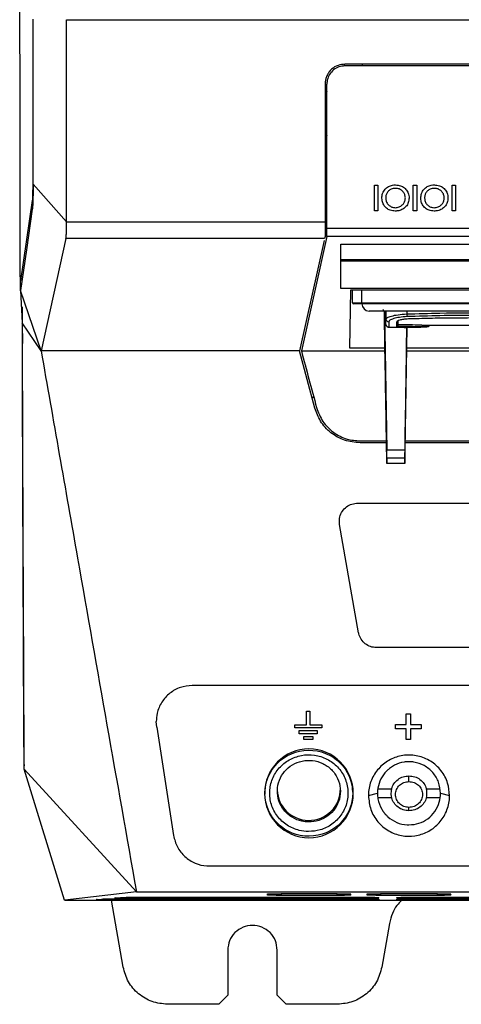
# Model space of a CAD drawing. Extents: x 594 to 1520, y 236 to 1207.
# Tile 14 of 71: x 995 to 1044, y 561 to 670. Entities that reach past the tile are written whole.
import ezdxf

# ---------------------------------------------------------------- set-up
doc = ezdxf.new("R2010")
doc.units = 0
doc.header["$LTSCALE"] = 5
doc.layers.get('0').update_dxf_attribs({"linetype": 'CONTINUOUS'})

msp = doc.modelspace()

# ---------------------------------------------------------------- linework, layer by layer
at = {"color": 7, "linetype": 'Continuous'}
for p, q in [((996.68, 670.17), (996.69, 651.91)), ((996.73, 651.88), (996.73, 670.16)), ((1000.45, 647.7), (1000.45, 670.11)), ((1000.45, 670.11), (1121.69, 670.11)), ((1031.29, 664.98), (1031.29, 665.18)), ((1117.32, 665.18), (1031.32, 665.18)), ((1074.32, 664.98), (1031.32, 664.98)), ((1033.29, 664.98), (1033.29, 665.18)), ((1029.12, 662.98), (1029.12, 647.7)), ((1029.17, 662.12), (1029.38, 662.22)), ((1029.35, 657.32), (1029.15, 657.25)), ((1029.13, 656.46), (1029.33, 656.53)), ((1029.15, 654.73), (1029.35, 654.68)), ((1000.45, 647.7), (996.73, 651.88)), ((1034.59, 651.76), (1034.97, 651.76)), ((1034.59, 648.93), (1034.59, 651.76)), ((1034.97, 651.76), (1034.97, 648.93)), ((1038.9, 651.76), (1039.29, 651.76)), ((1038.9, 648.93), (1038.9, 651.76)), ((1039.29, 651.76), (1039.29, 648.93)), ((1043.22, 651.76), (1043.6, 651.76)), ((1043.22, 648.93), (1043.22, 651.76)), ((1043.6, 651.76), (1043.6, 648.93)), ((996.63, 650.07), (995.31, 641.15)), ((1034.97, 648.93), (1034.59, 648.93)), ((1039.29, 648.93), (1038.9, 648.93)), ((1043.6, 648.93), (1043.22, 648.93)), ((1000.45, 647.7), (1029.12, 647.7)), ((1029.32, 646.98), (1048.91, 646.98)), ((1029.32, 646.07), (1029.32, 646.98)), ((1000.36, 645.87), (997.61, 633.41)), ((1029.07, 645.87), (1000.36, 645.87)), ((1029.02, 645.62), (1026.29, 633.41)), ((1029.32, 646.07), (1026.49, 633.41)), ((1029.12, 646.09), (1029.07, 645.87)), ((1048.91, 646.07), (1029.32, 646.07)), ((1030.87, 645.23), (1047.17, 645.23)), ((1030.87, 640.31), (1030.87, 645.23)), ((1030.87, 643.51), (1047.17, 643.51)), ((1047.17, 643.33), (1030.87, 643.33)), ((995.31, 640.07), (995.31, 641.15)), ((997.61, 633.41), (995.31, 640.07)), ((995.31, 640.07), (995.53, 636.5)), ((1047.17, 640.31), (1030.87, 640.31)), ((1031.86, 633.71), (1031.97, 640.18)), ((1031.97, 640.18), (1082.47, 640.18)), ((1032.17, 638.71), (1032.17, 640.18)), ((1032.17, 638.71), (1033.17, 638.71)), ((1033.17, 638.61), (1032.27, 638.61)), ((1033.17, 638.61), (1033.17, 638.71)), ((1033.17, 638.71), (1081.27, 638.71)), ((1081.27, 638.61), (1033.17, 638.61)), ((995.55, 634.37), (995.54, 638.29)), ((1035.69, 637.81), (1035.69, 637.72)), ((1035.77, 633.71), (1035.71, 637.72)), ((1035.71, 637.72), (1035.97, 622.42)), ((1035.88, 637.81), (1035.88, 636.91)), ((1038.18, 637.81), (1038.18, 637.49)), ((997.61, 633.41), (995.53, 636.5)), ((995.53, 636.5), (995.54, 634.2)), ((1035.88, 636.33), (1035.88, 636.91)), ((1036.18, 636.62), (1036.18, 636.03)), ((1037.08, 636.04), (1037.08, 636.62)), ((1037.2, 636.74), (1037.18, 636.72)), ((1037.18, 636.72), (1037.18, 636.14)), ((1037.18, 636.14), (1037.18, 636.14)), ((1038.21, 636.01), (1037.97, 622.42)), ((1038.17, 633.71), (1038.21, 636.01)), ((1038.41, 636.01), (1039.73, 636.01)), ((1039.86, 636.26), (1074.64, 636.26)), ((1040.72, 636.26), (1040.72, 636.2)), ((1026.28, 633.41), (997.61, 633.41)), ((1027.98, 627.06), (1026.28, 633.4)), ((1026.49, 633.41), (1035.77, 633.41)), ((1035.77, 633.71), (1031.86, 633.71)), ((1035.77, 633.41), (1035.77, 633.71)), ((1038.17, 633.41), (1038.17, 633.71)), ((1076.27, 633.71), (1038.17, 633.71)), ((1038.17, 633.41), (1074.32, 633.41)), ((1027.67, 628.25), (1027.87, 628.25)), ((1033.01, 623.41), (1035.94, 623.41)), ((1035.98, 620.91), (1035.94, 623.41)), ((1037.97, 620.91), (1038.01, 623.41)), ((1038.01, 623.41), (1074.32, 623.41)), ((1035.94, 623.21), (1033.01, 623.21)), ((1035.97, 622.42), (1037.97, 622.42)), ((1061.07, 623.21), (1038, 623.21)), ((1035.99, 621.51), (1035.98, 620.91)), ((1037.96, 621.51), (1035.99, 621.51)), ((1037.96, 621.51), (1037.97, 620.91)), ((1037.97, 620.91), (1035.98, 620.91)), ((1032.7, 616.5), (1061.07, 616.5)), ((1032.85, 602.15), (1030.73, 614.15)), ((1061.07, 600.5), (1034.82, 600.5)), ((1061.07, 596.3), (1014.39, 596.3)), ((1027.07, 593.45), (1027.42, 593.45)), ((1027.07, 591.95), (1027.07, 593.45)), ((1027.42, 593.45), (1027.42, 591.95)), ((1038.11, 591.98), (1038.11, 593.16)), ((1038.11, 593.16), (1038.62, 593.16)), ((1038.62, 593.16), (1038.62, 591.98)), ((1010.44, 591.68), (1010.39, 592.3)), ((1010.44, 591.68), (1012.31, 579.68)), ((1025.75, 591.6), (1025.75, 591.95)), ((1025.75, 591.95), (1027.07, 591.95)), ((1027.42, 591.95), (1028.75, 591.95)), ((1028.75, 591.95), (1028.75, 591.6)), ((1036.93, 591.49), (1036.93, 591.98)), ((1036.93, 591.98), (1038.11, 591.98)), ((1038.62, 591.98), (1039.8, 591.98)), ((1039.8, 591.98), (1039.8, 591.49)), ((1028.75, 591.6), (1025.75, 591.6)), ((1026.25, 591.3), (1028.25, 591.3)), ((1026.25, 590.95), (1026.25, 591.3)), ((1028.25, 590.95), (1026.25, 590.95)), ((1026.75, 590.3), (1026.75, 590.65)), ((1026.75, 590.65), (1027.75, 590.65)), ((1027.75, 590.65), (1027.75, 590.3)), ((1028.25, 591.3), (1028.25, 590.95)), ((1038.11, 591.49), (1036.93, 591.49)), ((1038.11, 590.3), (1038.11, 591.49)), ((1039.8, 591.49), (1038.62, 591.49)), ((1038.62, 591.49), (1038.62, 590.3)), ((1027.75, 590.3), (1026.75, 590.3)), ((1038.62, 590.3), (1038.11, 590.3)), ((995.76, 587.4), (995.74, 587.77)), ((1008.19, 573.41), (995.73, 587.02)), ((1000.21, 572.52), (995.73, 587.02)), ((1022.6, 585.62), (1022.58, 585.62)), ((1022.59, 585.69), (1022.6, 585.62)), ((1032.08, 585.51), (1032.07, 585.69)), ((1032.08, 585.51), (1032.12, 585.51)), ((1022.45, 584.35), (1022.45, 584.25)), ((1032.2, 584.46), (1032.2, 584.56)), ((1033.93, 584.09), (1034.93, 584.35)), ((1034.97, 584.83), (1036.5, 584.83)), ((1040.37, 584.83), (1041.9, 584.83)), ((1041.93, 584.35), (1042.93, 584.09)), ((1022.5, 583.69), (1022.45, 583.69)), ((1032.2, 583.58), (1032.13, 583.58)), ((1034.97, 583.87), (1036.5, 583.87)), ((1040.37, 583.87), (1041.9, 583.87)), ((1016.26, 576.3), (1061.07, 576.3)), ((1008.19, 573.41), (1000.23, 572.5)), ((1008.19, 573.41), (1061.07, 573.41)), ((1022.73, 573.06), (1022.87, 573.2)), ((1022.73, 573.06), (1022.73, 573.19)), ((1030.48, 573.21), (1024.24, 573.21)), ((1030.48, 573.03), (1030.48, 573.21)), ((1031.85, 573.2), (1031.99, 573.06)), ((1033.79, 573.06), (1033.92, 573.2)), ((1033.79, 573.06), (1033.79, 573.19)), ((1041.58, 573.21), (1035.29, 573.21)), ((1041.58, 573.03), (1041.58, 573.21)), ((1042.95, 573.2), (1043.08, 573.06)), ((1000.21, 572.52), (1000.23, 572.5)), ((1000.23, 572.5), (1121.91, 572.5)), ((1001.72, 572.5), (1117.8, 572.5)), ((1001.72, 572.5), (1120.42, 572.5)), ((1001.72, 572.5), (1001.72, 572.5)), ((1003.78, 572.58), (1004.33, 572.63)), ((1006.72, 565.09), (1005.41, 572.5)), ((1005.87, 572.75), (1006.41, 572.8)), ((1006.23, 572.53), (1006.23, 572.66)), ((1032.57, 572.53), (1006.23, 572.53)), ((1006.77, 572.66), (1032.57, 572.66)), ((1032.57, 572.7), (1008.31, 572.7)), ((1008.85, 572.84), (1032.57, 572.84)), ((1030.48, 573.03), (1024.24, 573.03)), ((1032.57, 572.66), (1032.57, 572.53)), ((1035.07, 572.62), (1035.07, 572.57)), ((1041.58, 573.03), (1035.29, 573.03)), ((1037.07, 572.75), (1037.07, 572.79)), ((1037.07, 572.57), (1037.07, 572.62)), ((1039.57, 572.84), (1082.57, 572.84)), ((1082.57, 572.7), (1039.57, 572.7)), ((1039.57, 572.66), (1082.57, 572.66)), ((1082.57, 572.53), (1039.57, 572.53)), ((1036.27, 569.93), (1035.42, 565.09)), ((1018.32, 566.96), (1018.32, 561.96)), ((1023.82, 561.96), (1023.82, 566.96)), ((1017.32, 560.96), (1018.32, 561.96)), ((1023.82, 561.96), (1024.82, 560.96)), ((1017.32, 560.96), (1011.64, 560.96)), ((1030.5, 560.96), (1024.82, 560.96))]:
    msp.add_line(p, q, dxfattribs=at)
at = {"color": 8, "linetype": 'Continuous'}
for p, q in [((1029.16, 658.89), (1029.35, 658.96)), ((1029.36, 653.14), (1029.16, 653.2)), ((1033.17, 640.18), (1033.17, 638.71)), ((1024.24, 573.21), (1024.24, 573.03)), ((1035.29, 573.21), (1035.29, 573.03)), ((1008.31, 572.7), (1008.31, 572.83)), ((1032.57, 572.7), (1032.57, 572.84)), ((1039.57, 572.84), (1039.57, 572.7)), ((1039.57, 572.53), (1039.57, 572.66))]:
    msp.add_line(p, q, dxfattribs=at)
at = {"color": 7, "linetype": 'Continuous', "flags": 128}
for points in [[(1029.37, 649.99), (1029.35, 650), (1029.17, 650.07)], [(1029.37, 649.98), (1029.35, 649.99), (1029.17, 650.06)], [(996.64, 649.1), (995.98, 644.59), (995.31, 640.07)]]:
    msp.add_lwpolyline(points, dxfattribs=at)
at = {"color": 7, "linetype": 'Continuous'}
for centre, radius, start, end in [((1032.27, 638.71), 0.1, 180, 270), ((1034.01, 638.61), 0.8, 179.9985, 269.9978), ((1035.73, 638.01), 0.2, 181, 270), ((1039.01, 637.48), 0.827, 179.2603, 199.6634), ((1036.18, 636.92), 0.297, 180.5567, 270.5437), ((1037.08, 636.72), 0.0991, 269.4569, 359.4398), ((1036.18, 636.33), 0.3, 180.0255, 270.0172), ((1027.33, 584.35), 4.92, 90, 270), ((1027.33, 584.35), 4.92, 0, 90), ((1027.33, 584.35), 4.92, 270, 0), ((1017.57, 573.12), 14.41, 359.7515, 0.2485), ((1024.42, 573.12), 18.67, 359.8081, 0.1919), ((1011.19, 572.77), 23.88, 359.9457, 0.0543)]:
    msp.add_arc(centre, radius, start, end, dxfattribs=at)
for centre, major_axis, ratio, start_param, end_param in [((1035.97, 622.3), (-0.013, 0.8), 0.004769, 3.289304, 4.8601), ((1037.97, 622.3), (0.013, 0.8), 0.004769, 1.423085, 2.993882), ((1027.32, 584.45), (4.87, 0.04), 0.979967, 2.885535, 3.154969), ((1027.32, 584.45), (4.87, 0.04), 0.979967, 0.013376, 0.214176), ((1027.32, 584.78), (3.5, 0.03), 0.979967, 3.154969, 4.691448), ((1027.32, 584.78), (3.5, 0.03), 0.979967, 4.691448, 6.296562)]:
    msp.add_ellipse(centre, major_axis=major_axis, ratio=ratio, start_param=start_param, end_param=end_param, dxfattribs=at)
msp.add_ellipse((1027.32, 584.36), major_axis=(4.87, 0.04), ratio=0.979967, dxfattribs=at)
for points, knots in [([(995.31, 641.15), (995.3, 645.65), (995.29, 654.73), (995.27, 668.44), (995.25, 682.21), (995.24, 696.06), (995.24, 705.31), (995.24, 710)], [0, 0, 0, 0, 0.196907, 0.397872, 0.59759, 0.796407, 1, 1, 1, 1]), ([(1031.32, 665.18), (1031.06, 665.15), (1030.53, 665.1), (1029.93, 664.72), (1029.54, 664.3), (1029.31, 663.9), (1029.15, 663.46), (1029.13, 663.14), (1029.12, 662.98)], [0, 0, 0, 0, 0.224597, 0.465664, 0.592995, 0.724497, 0.860166, 1, 1, 1, 1]), ([(1031.32, 664.98), (1031.1, 664.96), (1030.65, 664.92), (1030.05, 664.57), (1029.6, 664.06), (1029.36, 663.5), (1029.33, 663.13), (1029.32, 662.98)], [0, 0, 0, 0, 0.2146617, 0.429325, 0.6439949, 0.8586868, 1, 1, 1, 1]), ([(1029.32, 646.98), (1029.32, 648.48), (1029.32, 651.48), (1029.32, 656.81), (1029.32, 660.65), (1029.32, 662.98)], [0, 0, 0, 0, 0.281298, 0.562595, 1, 1, 1, 1]), ([(996.69, 651.91), (996.69, 651.73), (996.68, 651.34), (996.67, 650.8), (996.65, 650.32), (996.64, 650.15), (996.63, 650.07)], [0, 0, 0, 0, 0.221499, 0.462004, 0.721511, 1, 1, 1, 1]), ([(996.73, 651.88), (996.73, 651.56), (996.73, 651.2), (996.72, 650.62), (996.7, 650.07), (996.69, 649.63), (996.67, 649.38), (996.66, 649.26), (996.65, 649.16), (996.64, 649.12), (996.64, 649.1)], [0, 0, 0, 0, 0.248834, 0.291493, 0.498929, 0.749467, 0.793888, 0.874124, 0.957737, 1, 1, 1, 1]), ([(1035.43, 650.33), (1035.44, 650.51), (1035.47, 650.87), (1035.75, 651.31), (1036.14, 651.63), (1036.55, 651.78), (1036.82, 651.79), (1036.93, 651.79)], [0, 0, 0, 0, 0.225968, 0.454359, 0.650186, 0.856561, 1, 1, 1, 1]), ([(1036.93, 651.79), (1037.12, 651.78), (1037.48, 651.75), (1037.94, 651.48), (1038.27, 651.11), (1038.43, 650.7), (1038.44, 650.44), (1038.45, 650.34)], [0, 0, 0, 0, 0.245391, 0.454182, 0.662537, 0.87626, 1, 1, 1, 1]), ([(1039.74, 650.33), (1039.76, 650.51), (1039.79, 650.87), (1040.07, 651.31), (1040.45, 651.63), (1040.86, 651.78), (1041.13, 651.79), (1041.25, 651.79)], [0, 0, 0, 0, 0.2259675, 0.4543573, 0.6501842, 0.8565587, 1, 1, 1, 1]), ([(1041.25, 651.79), (1041.44, 651.78), (1041.8, 651.75), (1042.25, 651.48), (1042.59, 651.11), (1042.74, 650.7), (1042.76, 650.44), (1042.76, 650.34)], [0, 0, 0, 0, 0.245389, 0.454181, 0.662536, 0.87626, 1, 1, 1, 1]), ([(1036.95, 651.41), (1036.78, 651.4), (1036.49, 651.37), (1036.16, 651.14), (1035.95, 650.86), (1035.86, 650.57), (1035.85, 650.4), (1035.85, 650.34)], [0, 0, 0, 0, 0.289369, 0.490774, 0.691839, 0.89335, 1, 1, 1, 1]), ([(1038.03, 650.35), (1038.02, 650.48), (1037.99, 650.73), (1037.8, 651.04), (1037.52, 651.28), (1037.22, 651.4), (1037.02, 651.41), (1036.95, 651.41)], [0, 0, 0, 0, 0.221059, 0.444151, 0.642143, 0.867895, 1, 1, 1, 1]), ([(1041.26, 651.41), (1041.09, 651.4), (1040.81, 651.37), (1040.47, 651.14), (1040.26, 650.86), (1040.17, 650.57), (1040.17, 650.4), (1040.16, 650.34)], [0, 0, 0, 0, 0.289365, 0.490771, 0.691839, 0.893349, 1, 1, 1, 1]), ([(1042.34, 650.35), (1042.33, 650.48), (1042.31, 650.73), (1042.11, 651.04), (1041.83, 651.28), (1041.54, 651.4), (1041.33, 651.41), (1041.26, 651.41)], [0, 0, 0, 0, 0.221059, 0.444151, 0.642143, 0.867895, 1, 1, 1, 1]), ([(1036.91, 648.89), (1036.72, 648.91), (1036.37, 648.94), (1035.93, 649.2), (1035.6, 649.57), (1035.45, 649.97), (1035.44, 650.23), (1035.43, 650.33)], [0, 0, 0, 0, 0.244758, 0.452228, 0.659274, 0.868572, 1, 1, 1, 1]), ([(1035.85, 650.34), (1035.86, 650.21), (1035.88, 649.95), (1036.09, 649.63), (1036.37, 649.4), (1036.66, 649.29), (1036.86, 649.28), (1036.93, 649.27)], [0, 0, 0, 0, 0.22688, 0.455979, 0.653496, 0.867627, 1, 1, 1, 1]), ([(1038.45, 650.34), (1038.43, 650.17), (1038.4, 649.82), (1038.13, 649.39), (1037.76, 649.08), (1037.33, 648.92), (1037.04, 648.9), (1036.91, 648.89)], [0, 0, 0, 0, 0.216353, 0.434832, 0.624418, 0.837562, 1, 1, 1, 1]), ([(1036.93, 649.27), (1037.07, 649.29), (1037.35, 649.31), (1037.69, 649.54), (1037.93, 649.84), (1038.02, 650.12), (1038.02, 650.3), (1038.03, 650.35)], [0, 0, 0, 0, 0.241304, 0.485053, 0.692138, 0.901802, 1, 1, 1, 1]), ([(1041.22, 648.89), (1041.03, 648.91), (1040.68, 648.94), (1040.24, 649.2), (1039.92, 649.57), (1039.76, 649.97), (1039.75, 650.23), (1039.74, 650.33)], [0, 0, 0, 0, 0.244758, 0.452226, 0.659272, 0.868572, 1, 1, 1, 1]), ([(1040.16, 650.34), (1040.18, 650.21), (1040.2, 649.95), (1040.4, 649.63), (1040.68, 649.4), (1040.98, 649.29), (1041.17, 649.28), (1041.25, 649.27)], [0, 0, 0, 0, 0.22688, 0.455979, 0.653496, 0.867627, 1, 1, 1, 1]), ([(1042.76, 650.34), (1042.75, 650.17), (1042.72, 649.82), (1042.45, 649.39), (1042.07, 649.08), (1041.65, 648.92), (1041.35, 648.9), (1041.22, 648.89)], [0, 0, 0, 0, 0.216353, 0.434832, 0.624418, 0.837562, 1, 1, 1, 1]), ([(1041.25, 649.27), (1041.39, 649.29), (1041.67, 649.31), (1042.01, 649.54), (1042.24, 649.84), (1042.33, 650.12), (1042.34, 650.3), (1042.34, 650.35)], [0, 0, 0, 0, 0.241304, 0.485053, 0.692138, 0.901802, 1, 1, 1, 1]), ([(1000.36, 645.87), (1000.37, 645.95), (1000.4, 646.12), (1000.43, 646.6), (1000.45, 647.14), (1000.45, 647.52), (1000.45, 647.7)], [0, 0, 0, 0, 0.281604, 0.542132, 0.781596, 1, 1, 1, 1]), ([(1029.12, 647.7), (1029.12, 647.54), (1029.12, 647.22), (1029.12, 646.77), (1029.12, 646.37), (1029.12, 646.18), (1029.12, 646.09)], [0, 0, 0, 0, 0.2500022, 0.5000002, 0.7499993, 1, 1, 1, 1]), ([(1056.61, 637.81), (1052.95, 637.81), (1047.35, 637.81), (1041.09, 637.81), (1037.87, 637.81), (1036.31, 637.81), (1035.28, 637.81), (1034.69, 637.81), (1034.35, 637.81), (1034.13, 637.81), (1034.08, 637.81), (1034.04, 637.81), (1034.01, 637.81)], [0, 0, 0, 0, 0.292879, 0.447482, 0.499674, 0.552121, 0.574716, 0.592075, 0.62901, 0.710656, 0.792526, 1, 1, 1, 1]), ([(1035.88, 636.91), (1035.91, 636.97), (1035.97, 637.09), (1036.47, 637.26), (1037.2, 637.42), (1037.85, 637.46), (1038.18, 637.49)], [0, 0, 0, 0, 0.245619, 0.491238, 0.736858, 1, 1, 1, 1]), ([(1038.18, 637.49), (1039.4, 637.52), (1042.59, 637.62), (1047.76, 637.62), (1052.6, 637.63), (1055.47, 637.64), (1056.36, 637.64)], [0, 0, 0, 0, 0.202607, 0.527412, 0.852389, 1, 1, 1, 1]), ([(1038.23, 637.2), (1037.93, 637.18), (1037.36, 637.13), (1036.7, 636.97), (1036.26, 636.79), (1036.21, 636.68), (1036.18, 636.62)], [0, 0, 0, 0, 0.261483, 0.506769, 0.75314, 1, 1, 1, 1]), ([(1037.08, 636.62), (1037.1, 636.66), (1037.13, 636.73), (1037.42, 636.84), (1037.84, 636.93), (1038.19, 636.96), (1038.37, 636.97)], [0, 0, 0, 0, 0.250949, 0.501772, 0.748725, 1, 1, 1, 1]), ([(1056.43, 637.35), (1054, 637.34), (1049.15, 637.33), (1043.07, 637.34), (1039.44, 637.23), (1038.23, 637.2)], [0, 0, 0, 0, 0.399698, 0.799484, 1, 1, 1, 1]), ([(1038.37, 636.97), (1039.16, 636.99), (1040.74, 637.04), (1043.92, 637.07), (1049.42, 637.1), (1054.11, 637.1), (1057.22, 637.1)], [0, 0, 0, 0, 0.126309, 0.253307, 0.505529, 1, 1, 1, 1]), ([(1035.88, 636.32), (1035.88, 636.31), (1035.88, 636.26), (1035.91, 636.2), (1035.96, 636.12), (1036.01, 636.08), (1036.06, 636.05), (1036.11, 636.04), (1036.14, 636.03), (1036.19, 636.02), (1036.26, 636.02), (1036.36, 636.02), (1036.42, 636.01)], [0, 0, 0, 0, 0.025142, 0.137947, 0.228911, 0.306348, 0.372658, 0.427435, 0.479003, 0.556526, 0.757497, 1, 1, 1, 1]), ([(1036.42, 636.01), (1036.42, 636.01), (1036.47, 636.01), (1036.62, 636.01), (1036.77, 636.01), (1036.85, 636.01)], [0, 0, 0, 0, 0.0013282, 0.5012098, 1, 1, 1, 1]), ([(1036.85, 636.01), (1037.03, 636.01), (1037.54, 636.01), (1038.1, 636), (1038.38, 636.01), (1038.41, 636.01)], [0, 0, 0, 0, 0.326296, 0.92964, 1, 1, 1, 1]), ([(1037.18, 636.14), (1037.18, 636.13), (1037.18, 636.11), (1037.16, 636.08), (1037.14, 636.06), (1037.11, 636.04), (1037.09, 636.04), (1037.08, 636.04), (1037.08, 636.04)], [0, 0, 0, 0, 0.156877, 0.313115, 0.530635, 0.815866, 0.988847, 1, 1, 1, 1]), ([(1040.62, 636.1), (1040.58, 636.07), (1040.49, 636.02), (1039.82, 636), (1038.83, 636.02), (1037.84, 636.03), (1037.24, 636.04), (1037.08, 636.04)], [0, 0, 0, 0, 0.22927, 0.458427, 0.686451, 0.913597, 1, 1, 1, 1]), ([(1039.86, 636.26), (1039.86, 636.26), (1039.63, 636.25), (1038.85, 636.27), (1037.9, 636.29), (1037.32, 636.29), (1037.18, 636.29)], [0, 0, 0, 0, 0.01199, 0.439498, 0.865961, 1, 1, 1, 1]), ([(1037.18, 636.14), (1037.18, 636.14), (1037.31, 636.14), (1037.9, 636.13), (1038.88, 636.12), (1039.9, 636.1), (1040.57, 636.1), (1040.72, 636.2), (1040.72, 636.2), (1040.72, 636.2)], [0, 0, 0, 0, 0.000011, 0.072257, 0.303287, 0.534966, 0.767522, 0.99999, 1, 1, 1, 1]), ([(1037.18, 636.14), (1037.18, 636.14), (1037.18, 636.14), (1037.18, 636.14), (1037.18, 636.14)], [0, 0, 0, 0, 0.441518, 1, 1, 1, 1]), ([(995.73, 587.02), (995.7, 592.17), (995.65, 602.56), (995.59, 618.3), (995.55, 628.93), (995.54, 634.2)], [0, 0, 0, 0, 0.331057, 0.66858, 1, 1, 1, 1]), ([(995.74, 587.77), (995.72, 592.91), (995.67, 603.16), (995.6, 618.71), (995.57, 629.16), (995.55, 634.37)], [0, 0, 0, 0, 0.334431, 0.667972, 1, 1, 1, 1]), ([(997.61, 633.41), (998.96, 625.74), (1001.4, 611.9), (1004.92, 591.92), (1007.1, 579.58), (1008.19, 573.41)], [0, 0, 0, 0, 0.383461, 0.691727, 1, 1, 1, 1]), ([(1026.49, 633.41), (1026.77, 632.36), (1027.33, 630.26), (1027.9, 628.16), (1028.18, 627.11)], [0, 0, 0, 0, 0.5, 1, 1, 1, 1]), ([(1035.94, 623.41), (1035.94, 623.41), (1035.91, 625.08), (1035.85, 628.41), (1035.8, 631.74), (1035.77, 633.41)], [0, 0, 0, 0, 0.000274, 0.500284, 1, 1, 1, 1]), ([(1038.01, 623.41), (1038.03, 625.08), (1038.09, 628.41), (1038.14, 631.74), (1038.17, 633.41)], [0, 0, 0, 0, 0.4999903, 1, 1, 1, 1]), ([(1033.01, 623.21), (1032.42, 623.26), (1031.26, 623.38), (1029.72, 624.26), (1028.55, 625.52), (1028.17, 626.56), (1027.98, 627.06)], [0, 0, 0, 0, 0.254848, 0.509658, 0.765572, 1, 1, 1, 1]), ([(1028.18, 627.11), (1028.38, 626.58), (1028.78, 625.52), (1030, 624.3), (1031.47, 623.54), (1032.52, 623.45), (1033.01, 623.41)], [0, 0, 0, 0, 0.259722, 0.519509, 0.777635, 1, 1, 1, 1]), ([(1030.73, 614.15), (1030.71, 614.38), (1030.68, 614.83), (1030.92, 615.49), (1031.35, 616.03), (1031.93, 616.39), (1032.41, 616.49), (1032.67, 616.5), (1032.7, 616.5)], [0, 0, 0, 0, 0.195907, 0.39183, 0.587271, 0.781126, 0.973115, 1, 1, 1, 1]), ([(1034.82, 600.5), (1034.59, 600.52), (1034.15, 600.56), (1033.55, 600.9), (1033.1, 601.4), (1032.9, 601.86), (1032.85, 602.11), (1032.85, 602.15)], [0, 0, 0, 0, 0.238769, 0.4775, 0.717279, 0.959286, 1, 1, 1, 1]), ([(1014.39, 596.3), (1013.94, 596.26), (1013.05, 596.17), (1011.86, 595.49), (1010.95, 594.49), (1010.46, 593.36), (1010.41, 592.61), (1010.39, 592.3)], [0, 0, 0, 0, 0.212119, 0.424206, 0.637213, 0.852178, 1, 1, 1, 1]), ([(1027.27, 580.11), (1027.72, 580.14), (1028.64, 580.21), (1029.92, 580.86), (1030.95, 581.88), (1031.58, 583.19), (1031.74, 584.65), (1031.39, 586.08), (1030.57, 587.32), (1029.38, 588.21), (1027.96, 588.66), (1026.48, 588.62), (1025.11, 588.12), (1023.98, 587.2), (1023.21, 585.97), (1022.9, 584.54), (1023.09, 583.08), (1023.78, 581.76), (1024.87, 580.76), (1026.1, 580.2), (1026.93, 580.14), (1027.27, 580.11)], [0, 0, 0, 0, 0.048572, 0.101262, 0.154245, 0.207902, 0.262237, 0.317137, 0.371762, 0.425959, 0.479475, 0.532263, 0.58467, 0.637454, 0.690992, 0.745153, 0.80007, 0.85482, 0.909269, 0.962849, 1, 1, 1, 1]), ([(1042.93, 584.09), (1042.89, 584.56), (1042.8, 585.55), (1042.06, 586.91), (1040.89, 587.97), (1039.44, 588.56), (1037.93, 588.64), (1036.49, 588.24), (1035.26, 587.39), (1034.36, 586.19), (1033.97, 585.02), (1033.94, 584.3), (1033.93, 584.09)], [0, 0, 0, 0, 0.1007453, 0.2138626, 0.3244061, 0.4314794, 0.5350904, 0.6367279, 0.7395056, 0.8450538, 0.9539805, 1, 1, 1, 1]), ([(1027.28, 581.17), (1027.67, 581.2), (1028.44, 581.26), (1029.48, 581.82), (1030.29, 582.64), (1030.78, 583.7), (1030.88, 584.88), (1030.57, 586.03), (1029.88, 587.02), (1028.9, 587.71), (1027.75, 588.04), (1026.56, 587.98), (1025.47, 587.56), (1024.58, 586.81), (1023.99, 585.81), (1023.76, 584.66), (1023.94, 583.48), (1024.51, 582.43), (1025.42, 581.64), (1026.4, 581.23), (1027.04, 581.18), (1027.28, 581.17)], [0, 0, 0, 0, 0.051994, 0.104048, 0.156769, 0.21056, 0.265429, 0.320868, 0.37611, 0.430438, 0.483561, 0.535776, 0.587769, 0.640227, 0.693665, 0.748242, 0.803572, 0.858956, 0.913631, 0.967139, 1, 1, 1, 1]), ([(1038.43, 587.85), (1038.25, 587.84), (1037.7, 587.81), (1036.98, 587.57), (1036.44, 587.23), (1036.19, 587.03), (1036.07, 586.93), (1036, 586.87), (1035.9, 586.77), (1035.58, 586.42), (1035.15, 585.72), (1034.95, 584.91), (1034.94, 584.45), (1034.93, 584.35)], [0, 0, 0, 0, 0.097495, 0.294546, 0.393733, 0.443201, 0.467921, 0.480279, 0.492636, 0.542104, 0.742149, 0.942015, 1, 1, 1, 1]), ([(1041.93, 584.35), (1041.89, 584.76), (1041.8, 585.59), (1041.14, 586.68), (1040.17, 587.47), (1039.29, 587.77), (1038.76, 587.84), (1038.57, 587.85), (1038.48, 587.85), (1038.43, 587.85)], [0, 0, 0, 0, 0.2330112, 0.4651404, 0.6891409, 0.900764, 0.9502008, 0.9750777, 1, 1, 1, 1]), ([(1036.5, 584.83), (1036.57, 585.03), (1036.73, 585.44), (1037.2, 585.91), (1037.78, 586.22), (1038.22, 586.26), (1038.43, 586.28)], [0, 0, 0, 0, 0.251929, 0.502551, 0.751656, 1, 1, 1, 1]), ([(1038.43, 585.65), (1038.43, 585.69), (1038.43, 585.76), (1038.43, 585.87), (1038.43, 585.98), (1038.43, 586.09), (1038.43, 586.18), (1038.43, 586.24), (1038.43, 586.27), (1038.43, 586.28), (1038.43, 586.28)], [0, 0, 0, 0, 0.113431, 0.236222, 0.366171, 0.5, 0.633835, 0.763777, 0.886572, 1, 1, 1, 1]), ([(1038.43, 586.28), (1038.65, 586.26), (1039.08, 586.22), (1039.67, 585.91), (1040.14, 585.44), (1040.29, 585.04), (1040.37, 584.83)], [0, 0, 0, 0, 0.248335, 0.497377, 0.747948, 1, 1, 1, 1]), ([(1038.43, 582.79), (1038.24, 582.81), (1037.85, 582.85), (1037.35, 583.18), (1037.01, 583.65), (1036.91, 584.13), (1036.95, 584.5), (1037.07, 584.86), (1037.35, 585.26), (1037.85, 585.59), (1038.24, 585.63), (1038.43, 585.65)], [0, 0, 0, 0, 0.124974, 0.249923, 0.374856, 0.499751, 0.562516, 0.625247, 0.750173, 0.875059, 1, 1, 1, 1]), ([(1038.43, 585.65), (1038.63, 585.63), (1039.02, 585.59), (1039.52, 585.26), (1039.85, 584.79), (1039.97, 584.22), (1039.85, 583.65), (1039.52, 583.18), (1039.02, 582.85), (1038.63, 582.81), (1038.43, 582.79)], [0, 0, 0, 0, 0.125027, 0.24999, 0.374984, 0.499983, 0.62496, 0.749956, 0.874974, 1, 1, 1, 1]), ([(1033.93, 584.09), (1033.99, 583.57), (1034.09, 582.52), (1034.92, 581.14), (1036.12, 580.12), (1037.58, 579.58), (1039.1, 579.56), (1040.52, 580.01), (1041.72, 580.9), (1042.58, 582.14), (1042.91, 583.27), (1042.93, 583.93), (1042.93, 584.09)], [0, 0, 0, 0, 0.11293, 0.225695, 0.335917, 0.442817, 0.545758, 0.647721, 0.750573, 0.856441, 0.965827, 1, 1, 1, 1]), ([(1034.93, 584.35), (1034.94, 584.14), (1034.98, 583.53), (1035.22, 582.89), (1035.48, 582.47), (1035.54, 582.38), (1035.58, 582.32), (1035.63, 582.26), (1035.67, 582.2), (1035.72, 582.14), (1035.77, 582.08), (1035.82, 582.02), (1035.92, 581.91), (1036.29, 581.55), (1037.05, 581.06), (1037.9, 580.86), (1038.37, 580.85), (1038.43, 580.85)], [0, 0, 0, 0, 0.11504, 0.345697, 0.373862, 0.387941, 0.402022, 0.416101, 0.430182, 0.444263, 0.458341, 0.472421, 0.486501, 0.542874, 0.753276, 0.963998, 1, 1, 1, 1]), ([(1036.5, 584.83), (1036.46, 584.62), (1036.4, 584.3), (1036.47, 583.98), (1036.5, 583.87)], [0, 0, 0, 0, 0.654581, 1, 1, 1, 1]), ([(1038.43, 580.85), (1038.81, 580.88), (1039.55, 580.95), (1040.56, 581.5), (1041.35, 582.31), (1041.85, 583.31), (1041.91, 584.02), (1041.93, 584.35)], [0, 0, 0, 0, 0.197765, 0.395995, 0.60048, 0.815483, 1, 1, 1, 1]), ([(1040.37, 583.87), (1040.41, 584.08), (1040.46, 584.4), (1040.39, 584.72), (1040.37, 584.83)], [0, 0, 0, 0, 0.660227, 1, 1, 1, 1]), ([(1038.43, 582.42), (1038.22, 582.44), (1037.78, 582.48), (1037.2, 582.79), (1036.73, 583.25), (1036.58, 583.66), (1036.5, 583.86)], [0, 0, 0, 0, 0.248302, 0.497431, 0.748016, 1, 1, 1, 1]), ([(1040.37, 583.86), (1040.29, 583.66), (1040.14, 583.25), (1039.67, 582.79), (1039.08, 582.48), (1038.65, 582.44), (1038.43, 582.42)], [0, 0, 0, 0, 0.252046, 0.502594, 0.751723, 1, 1, 1, 1]), ([(1038.43, 582.42), (1038.43, 582.42), (1038.43, 582.43), (1038.43, 582.51), (1038.43, 582.63), (1038.43, 582.74), (1038.43, 582.79)], [0, 0, 0, 0, 0.243177, 0.499997, 0.756822, 1, 1, 1, 1]), ([(1012.31, 579.68), (1012.42, 579.24), (1012.65, 578.36), (1013.52, 577.28), (1014.67, 576.54), (1015.65, 576.31), (1016.18, 576.3), (1016.26, 576.3)], [0, 0, 0, 0, 0.240313, 0.480677, 0.719746, 0.956805, 1, 1, 1, 1]), ([(1022.73, 573.19), (1022.75, 573.19), (1022.78, 573.2), (1023.04, 573.2), (1023.42, 573.21), (1023.84, 573.21), (1024.12, 573.21), (1024.24, 573.21)], [0, 0, 0, 0, 0.212721, 0.425583, 0.639452, 0.853992, 1, 1, 1, 1]), ([(1024.24, 573.03), (1024.07, 573.03), (1023.73, 573.04), (1023.28, 573.04), (1022.95, 573.05), (1022.76, 573.05), (1022.74, 573.06), (1022.73, 573.06)], [0, 0, 0, 0, 0.212617, 0.425362, 0.639175, 0.853683, 1, 1, 1, 1]), ([(1030.48, 573.21), (1030.65, 573.21), (1030.99, 573.21), (1031.45, 573.21), (1031.78, 573.2), (1031.96, 573.19), (1031.98, 573.19), (1031.99, 573.19)], [0, 0, 0, 0, 0.216746, 0.433386, 0.648795, 0.863046, 1, 1, 1, 1]), ([(1031.99, 573.06), (1031.97, 573.06), (1031.93, 573.05), (1031.67, 573.04), (1031.29, 573.04), (1030.87, 573.03), (1030.59, 573.03), (1030.48, 573.03)], [0, 0, 0, 0, 0.2168, 0.433485, 0.648892, 0.863239, 1, 1, 1, 1]), ([(1033.79, 573.19), (1033.8, 573.19), (1033.83, 573.2), (1034.09, 573.2), (1034.47, 573.21), (1034.89, 573.21), (1035.17, 573.21), (1035.29, 573.21)], [0, 0, 0, 0, 0.212738, 0.425598, 0.63941, 0.854037, 1, 1, 1, 1]), ([(1035.29, 573.03), (1035.12, 573.03), (1034.78, 573.04), (1034.33, 573.04), (1034, 573.05), (1033.81, 573.05), (1033.79, 573.06), (1033.79, 573.06)], [0, 0, 0, 0, 0.212575, 0.42532, 0.639122, 0.853644, 1, 1, 1, 1]), ([(1041.58, 573.21), (1041.75, 573.21), (1042.09, 573.21), (1042.54, 573.21), (1042.88, 573.2), (1043.06, 573.19), (1043.08, 573.19), (1043.08, 573.19)], [0, 0, 0, 0, 0.2167779, 0.4334054, 0.6487777, 0.8631492, 1, 1, 1, 1]), ([(1043.08, 573.06), (1043.07, 573.06), (1043.03, 573.05), (1042.77, 573.04), (1042.39, 573.04), (1041.97, 573.03), (1041.69, 573.03), (1041.58, 573.03)], [0, 0, 0, 0, 0.216742, 0.433402, 0.648915, 0.863154, 1, 1, 1, 1]), ([(1003.77, 572.57), (1003.75, 572.57), (1003.71, 572.58), (1003.76, 572.58), (1003.78, 572.58)], [0, 0, 0, 0, 0.51456, 1, 1, 1, 1]), ([(1006.23, 572.53), (1005.98, 572.53), (1005.46, 572.53), (1004.74, 572.54), (1004.13, 572.55), (1003.92, 572.56), (1003.82, 572.56)], [0, 0, 0, 0, 0.226964, 0.478604, 0.743344, 1, 1, 1, 1]), ([(1004.33, 572.63), (1004.41, 572.63), (1004.56, 572.64), (1005.08, 572.65), (1005.79, 572.66), (1006.4, 572.66), (1006.73, 572.66), (1006.77, 572.66)], [0, 0, 0, 0, 0.224251, 0.453982, 0.705789, 0.963226, 1, 1, 1, 1]), ([(1005.85, 572.74), (1005.83, 572.74), (1005.79, 572.75), (1005.84, 572.75), (1005.87, 572.75)], [0, 0, 0, 0, 0.5141594, 1, 1, 1, 1]), ([(1008.31, 572.7), (1008.06, 572.7), (1007.54, 572.7), (1006.82, 572.71), (1006.2, 572.72), (1006, 572.73), (1005.9, 572.73)], [0, 0, 0, 0, 0.222968, 0.481372, 0.740402, 1, 1, 1, 1]), ([(1006.41, 572.8), (1006.49, 572.8), (1006.64, 572.81), (1007.16, 572.82), (1007.88, 572.83), (1008.48, 572.84), (1008.81, 572.84), (1008.85, 572.84)], [0, 0, 0, 0, 0.2138017, 0.4611891, 0.7094479, 0.9585074, 1, 1, 1, 1]), ([(1032.57, 572.84), (1032.81, 572.84), (1033.34, 572.83), (1034.07, 572.83), (1034.67, 572.82), (1035.01, 572.8), (1035.05, 572.79), (1035.07, 572.79)], [0, 0, 0, 0, 0.185675, 0.401471, 0.616729, 0.831357, 1, 1, 1, 1]), ([(1035.07, 572.75), (1035.05, 572.74), (1035.01, 572.73), (1034.63, 572.72), (1034.02, 572.71), (1033.29, 572.7), (1032.79, 572.7), (1032.57, 572.7)], [0, 0, 0, 0, 0.184787, 0.400683, 0.615959, 0.830612, 1, 1, 1, 1]), ([(1032.57, 572.66), (1032.82, 572.66), (1033.32, 572.66), (1034.03, 572.66), (1034.63, 572.65), (1035.02, 572.63), (1035.05, 572.62), (1035.07, 572.62)], [0, 0, 0, 0, 0.190738, 0.384714, 0.59786, 0.823515, 1, 1, 1, 1]), ([(1035.07, 572.57), (1035.05, 572.57), (1035.01, 572.56), (1034.64, 572.55), (1034.06, 572.54), (1033.33, 572.53), (1032.8, 572.53), (1032.57, 572.53)], [0, 0, 0, 0, 0.190786, 0.384817, 0.598022, 0.823681, 1, 1, 1, 1]), ([(1037.65, 572.5), (1037.45, 572.31), (1037.01, 571.9), (1036.55, 571), (1036.37, 570.31), (1036.27, 569.93)], [0, 0, 0, 0, 0.2720789, 0.6110103, 1, 1, 1, 1]), ([(1037.07, 572.79), (1037.09, 572.79), (1037.13, 572.8), (1037.51, 572.82), (1038.11, 572.83), (1038.84, 572.83), (1039.34, 572.84), (1039.57, 572.84)], [0, 0, 0, 0, 0.184574, 0.398074, 0.612223, 0.826871, 1, 1, 1, 1]), ([(1039.57, 572.7), (1039.33, 572.7), (1038.8, 572.7), (1038.07, 572.71), (1037.48, 572.72), (1037.13, 572.73), (1037.09, 572.74), (1037.07, 572.75)], [0, 0, 0, 0, 0.185366, 0.398774, 0.612863, 0.82753, 1, 1, 1, 1]), ([(1037.07, 572.62), (1037.09, 572.62), (1037.13, 572.63), (1037.51, 572.65), (1038.11, 572.66), (1038.84, 572.66), (1039.34, 572.66), (1039.57, 572.66)], [0, 0, 0, 0, 0.184571, 0.398075, 0.612235, 0.826869, 1, 1, 1, 1]), ([(1039.57, 572.53), (1039.33, 572.53), (1038.81, 572.53), (1038.08, 572.54), (1037.48, 572.55), (1037.13, 572.56), (1037.09, 572.57), (1037.07, 572.57)], [0, 0, 0, 0, 0.184499, 0.39791, 0.611993, 0.826642, 1, 1, 1, 1]), ([(1023.82, 566.96), (1023.78, 567.32), (1023.7, 568.04), (1023.06, 568.95), (1022.15, 569.56), (1021.07, 569.78), (1019.99, 569.56), (1019.08, 568.95), (1018.44, 568.04), (1018.36, 567.32), (1018.32, 566.96)], [0, 0, 0, 0, 0.1249998, 0.250001, 0.3750002, 0.5, 0.6249998, 0.749999, 0.8750002, 1, 1, 1, 1]), ([(1011.64, 560.96), (1011.06, 561.02), (1009.9, 561.14), (1008.37, 562.06), (1007.2, 563.4), (1006.88, 564.53), (1006.72, 565.09)], [0, 0, 0, 0, 0.25, 0.5, 0.749999, 1, 1, 1, 1]), ([(1035.42, 565.09), (1035.26, 564.53), (1034.94, 563.4), (1033.77, 562.06), (1032.24, 561.14), (1031.08, 561.02), (1030.5, 560.96)], [0, 0, 0, 0, 0.250001, 0.5, 0.75, 1, 1, 1, 1])]:
    msp.add_open_spline(points, degree=3, knots=knots, dxfattribs=at)
at = {"color": 8, "linetype": 'Continuous'}
msp.add_open_spline([(1036.18, 636.03), (1036.18, 636.03), (1036.19, 636.02), (1036.26, 636.02), (1036.36, 636.02), (1036.42, 636.01)], degree=3, knots=[0, 0, 0, 0, 0.210835, 0.606485, 1, 1, 1, 1], dxfattribs=at)

doc.saveas('drawing.dxf')
